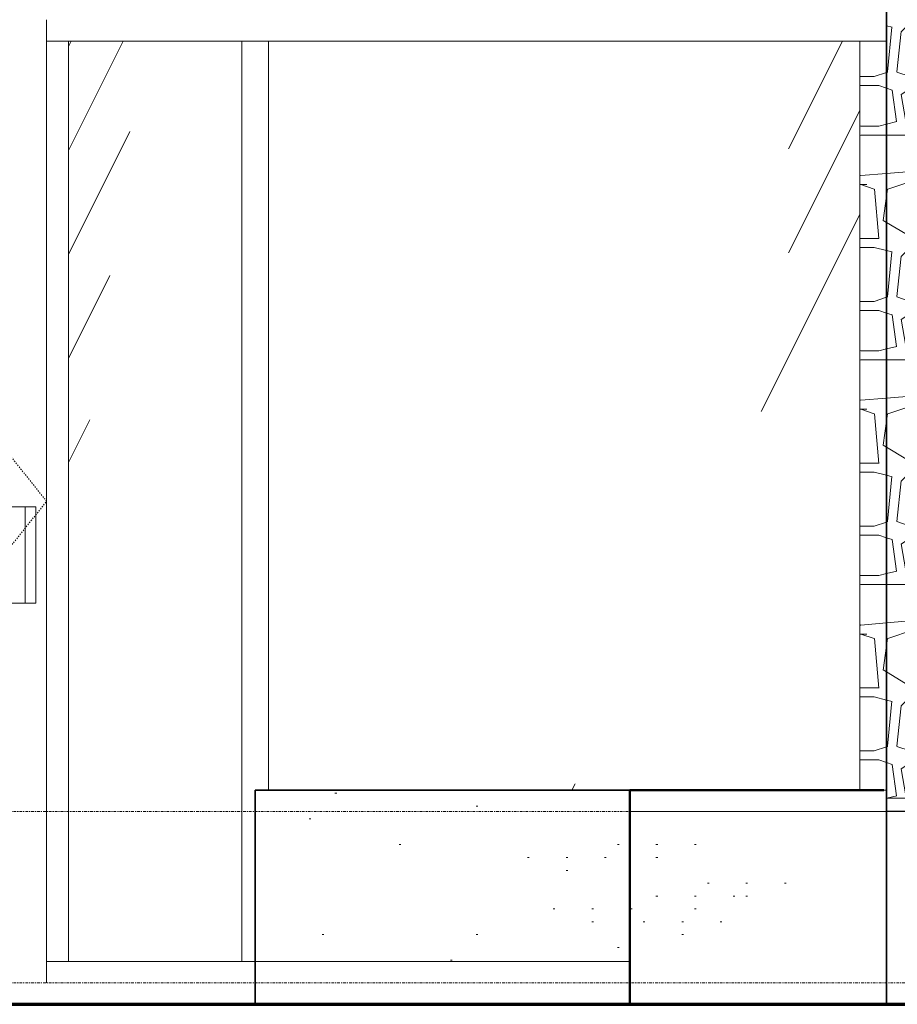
# Model space of a CAD drawing. Header units: inches. Extents: x -108 to 803, y -33 to 183.
# Tile 2 of 18: x 88 to 170, y -18 to 74. Entities that reach past the tile are written whole.
import ezdxf

# ---------------------------------------------------------------- set-up
doc = ezdxf.new("R2010")
doc.units = ezdxf.units.IN
doc.header["$MEASUREMENT"] = 0
doc.linetypes.add('Center 1_4_', pattern=[0.53125, 0.25, -0.09375, 0.09375, -0.09375])
doc.linetypes.add('Dash', pattern=[0.23622, 0.11811, -0.11811])
for name, color, linetype, lineweight in [('A-DETL', 90, 'Continuous', 9), ('A-DOOR', 31, 'Continuous', 9), ('A-FLOR', 192, 'Continuous', 9), ('A-FLOR-LEVL', 51, 'Continuous', 9), ('A-WALL', 90, 'Continuous', 9), ('A-WALL-PATT', 111, 'Continuous', 9)]:
    doc.layers.add(name, color=color, linetype=linetype, lineweight=lineweight)
pattern_1 = [(0, (292.32, 47.664), (0, 21), [1.26, -19.74]), (0, (292.32, 67.824), (0, 21), [1.68, -19.32]), (0, (292.32, 64.044), (0, 21), [1.68, -19.32]), (0, (292.32, 63.204), (0, 21), [5.04, -15.96]), (4.764, (292.32, 59.424), (-5e-05, 20.9995), [5.057, -247.816]), (4.764, (313.32, 59.424), (-5e-05, 20.9995), [5.057, -247.816]), (4.764, (334.32, 59.424), (-5e-05, 20.9995), [5.057, -247.816]), (4.764, (355.32, 59.424), (-5e-05, 20.9995), [5.057, -247.816]), (4.764, (376.32, 59.424), (-5e-05, 20.9995), [5.057, -247.816]), (4.764, (397.32, 59.424), (-5e-05, 20.9995), [5.057, -247.816]), (4.764, (418.32, 59.424), (-5e-05, 20.9995), [5.057, -247.816]), (4.764, (439.32, 59.424), (-5e-05, 20.9995), [5.057, -247.816]), (4.764, (460.32, 59.424), (-5e-05, 20.9995), [5.057, -247.816]), (4.764, (481.32, 59.424), (-5e-05, 20.9995), [5.057, -247.816]), (4.764, (502.32, 59.424), (-5e-05, 20.9995), [5.057, -247.816]), (4.764, (523.32, 59.424), (-5e-05, 20.9995), [5.057, -247.816]), (0, (292.32, 58.584), (0, 21), [0.554, -20.446]), (0, (292.32, 52.704), (0, 21), [1.26, -19.74]), (0, (292.32, 53.544), (0, 21), [0.554, -20.446]), (279.462, (296.099, 66.984), (-0.00021, 20.99967), [2.555, -125.183]), (279.462, (299.459, 62.784), (-0.00021, 20.99967), [2.555, -125.183]), (279.462, (311.219, 62.784), (-0.00021, 20.99967), [2.555, -125.183]), (278.13, (305.759, 62.784), (0.00018, 21.00008), [2.97, -145.523]), (111.801, (302.819, 64.464), (-4e-05, 20.9999), [2.262, -110.827]), (111.801, (323.819, 64.464), (-4e-05, 20.9999), [2.262, -110.827]), (90, (309.96, 64.884), (-21, 1e-15), [2.52, -18.48]), (262.875, (303.239, 57.324), (-0.000254, 21.000197), [3.386, -165.921]), (261.87, (294.839, 58.164), (-0.00018, 21.00008), [2.97, -145.523]), (264.289, (309.959, 58.164), (-0.00025, 21.00026), [4.221, -206.826]), (270, (307.02, 52.704), (21, 1e-15), [4.2, -16.8]), (263.66, (296.099, 51.864), (4e-05, 21.000432), [3.803, -186.36]), (276.34, (301.139, 52.704), (-4e-05, 21.000432), [3.803, -186.36]), (279.462, (303.239, 67.404), (-0.00021, 20.99967), [2.555, -125.183]), (279.462, (308.699, 66.984), (-0.00021, 20.99967), [2.555, -125.183]), (278.13, (312.059, 62.784), (0.00018, 21.00008), [2.97, -145.523]), (279.462, (306.599, 63.204), (-0.00021, 20.99967), [2.555, -125.183]), (262.875, (309.119, 57.744), (-0.000254, 21.000197), [3.386, -165.921]), (282.529, (307.439, 52.284), (0.00036, 21.00017), [3.872, -189.738]), (282.529, (328.439, 52.284), (0.00036, 21.00017), [3.872, -189.738]), (276.34, (300.299, 52.284), (-4e-05, 21.000432), [3.803, -186.36]), (264.289, (295.259, 52.284), (-0.00025, 21.00026), [4.221, -206.826]), (279.462, (298.619, 62.784), (-0.00021, 20.99967), [2.555, -125.183]), (263.66, (304.079, 58.164), (4e-05, 21.000432), [3.803, -186.36]), (275.194, (293.579, 58.164), (-0.000114, 21.00022), [4.639, -227.314]), (0, (304.5, 64.044), (0, 21), [3.36, -17.64]), (6.34, (300.72, 63.204), (-4e-05, 21.0004), [3.803, -186.36]), (6.34, (321.72, 63.204), (-4e-05, 21.0004), [3.803, -186.36]), (6.34, (342.72, 63.204), (-4e-05, 21.0004), [3.803, -186.36]), (6.34, (363.72, 63.204), (-4e-05, 21.0004), [3.803, -186.36]), (6.34, (384.72, 63.204), (-4e-05, 21.0004), [3.803, -186.36]), (6.34, (405.72, 63.204), (-4e-05, 21.0004), [3.803, -186.36]), (6.34, (426.72, 63.204), (-4e-05, 21.0004), [3.803, -186.36]), (6.34, (447.72, 63.204), (-4e-05, 21.0004), [3.803, -186.36]), (6.34, (468.72, 63.204), (-4e-05, 21.0004), [3.803, -186.36]), (9.462, (307.86, 63.624), (-0.0002, 20.9997), [2.555, -125.183]), (9.462, (328.86, 63.624), (-0.0002, 20.9997), [2.555, -125.183]), (9.462, (349.86, 63.624), (-0.0002, 20.9997), [2.555, -125.183]), (9.462, (370.86, 63.624), (-0.0002, 20.9997), [2.555, -125.183]), (9.462, (391.86, 63.624), (-0.0002, 20.9997), [2.555, -125.183]), (9.462, (412.86, 63.624), (-0.0002, 20.9997), [2.555, -125.183]), (352.875, (307.44, 59.844), (-0.0003, 21.0002), [3.386, -165.921]), (352.875, (328.44, 59.844), (-0.0003, 21.0002), [3.386, -165.921]), (352.875, (349.44, 59.844), (-0.0003, 21.0002), [3.386, -165.921]), (352.875, (370.44, 59.844), (-0.0003, 21.0002), [3.386, -165.921]), (352.875, (391.44, 59.844), (-0.0003, 21.0002), [3.386, -165.921]), (352.875, (412.44, 59.844), (-0.0003, 21.0002), [3.386, -165.921]), (352.875, (433.44, 59.844), (-0.0003, 21.0002), [3.386, -165.921]), (352.875, (454.44, 59.844), (-0.0003, 21.0002), [3.386, -165.921]), (348.69, (311.22, 64.464), (0.0004, 20.9997), [2.142, -104.938]), (348.69, (332.22, 64.464), (0.0004, 20.9997), [2.142, -104.938]), (348.69, (353.22, 64.464), (0.0004, 20.9997), [2.142, -104.938]), (348.69, (374.22, 64.464), (0.0004, 20.9997), [2.142, -104.938]), (348.69, (395.22, 64.464), (0.0004, 20.9997), [2.142, -104.938]), (0, (311.22, 58.584), (0, 21), [2.1, -18.9]), (0, (305.34, 59.004), (0, 21), [2.52, -18.48]), (0, (304.92, 53.964), (0, 21), [2.94, -18.06]), (0, (311.22, 53.544), (0, 21), [2.1, -18.9]), (354.806, (308.7, 53.124), (0.0001, 21.0002), [4.639, -227.314]), (354.806, (329.7, 53.124), (0.0001, 21.0002), [4.639, -227.314]), (354.806, (350.7, 53.124), (0.0001, 21.0002), [4.639, -227.314]), (354.806, (371.7, 53.124), (0.0001, 21.0002), [4.639, -227.314]), (354.806, (392.7, 53.124), (0.0001, 21.0002), [4.639, -227.314]), (354.806, (413.7, 53.124), (0.0001, 21.0002), [4.639, -227.314]), (354.806, (434.7, 53.124), (0.0001, 21.0002), [4.639, -227.314]), (354.806, (455.7, 53.124), (0.0001, 21.0002), [4.639, -227.314]), (354.806, (476.7, 53.124), (0.0001, 21.0002), [4.639, -227.314]), (354.806, (497.7, 53.124), (0.0001, 21.0002), [4.639, -227.314]), (354.806, (518.7, 53.124), (0.0001, 21.0002), [4.639, -227.314]), (0, (309.12, 47.664), (0, 21), [4.2, -16.8]), (7.125, (302.4, 47.664), (0.0003, 21.0002), [3.386, -165.921]), (7.125, (323.4, 47.664), (0.0003, 21.0002), [3.386, -165.921]), (7.125, (344.4, 47.664), (0.0003, 21.0002), [3.386, -165.921]), (7.125, (365.4, 47.664), (0.0003, 21.0002), [3.386, -165.921]), (7.125, (386.4, 47.664), (0.0003, 21.0002), [3.386, -165.921]), (7.125, (407.4, 47.664), (0.0003, 21.0002), [3.386, -165.921]), (7.125, (428.4, 47.664), (0.0003, 21.0002), [3.386, -165.921]), (7.125, (449.4, 47.664), (0.0003, 21.0002), [3.386, -165.921]), (7.125, (302.4, 53.124), (0.0003, 21.0002), [3.386, -165.921]), (7.125, (323.4, 53.124), (0.0003, 21.0002), [3.386, -165.921]), (7.125, (344.4, 53.124), (0.0003, 21.0002), [3.386, -165.921]), (7.125, (365.4, 53.124), (0.0003, 21.0002), [3.386, -165.921]), (7.125, (386.4, 53.124), (0.0003, 21.0002), [3.386, -165.921]), (7.125, (407.4, 53.124), (0.0003, 21.0002), [3.386, -165.921]), (7.125, (428.4, 53.124), (0.0003, 21.0002), [3.386, -165.921]), (7.125, (449.4, 53.124), (0.0003, 21.0002), [3.386, -165.921]), (0, (296.94, 47.664), (0, 21), [2.1, -18.9]), (355.601, (296.52, 53.964), (-0.0003, 21), [5.476, -268.33]), (355.601, (317.52, 53.964), (-0.0003, 21), [5.476, -268.33]), (355.601, (338.52, 53.964), (-0.0003, 21), [5.476, -268.33]), (355.601, (359.52, 53.964), (-0.0003, 20.9999), [5.476, -268.33]), (355.601, (380.52, 53.964), (-0.0003, 20.9999), [5.476, -268.33]), (355.601, (401.52, 53.964), (-0.0003, 20.9999), [5.476, -268.33]), (355.601, (422.52, 53.964), (-0.0003, 20.9999), [5.476, -268.33]), (355.601, (443.52, 53.964), (-0.0003, 20.9999), [5.476, -268.33]), (355.601, (464.52, 53.964), (-0.0003, 20.9999), [5.476, -268.33]), (355.601, (485.52, 53.964), (-0.0003, 20.9999), [5.476, -268.33]), (355.601, (506.52, 53.964), (-0.0003, 20.9999), [5.476, -268.33]), (355.601, (527.52, 53.964), (-0.0003, 20.9999), [5.476, -268.33]), (355.601, (548.52, 53.964), (-0.0003, 20.9999), [5.476, -268.33]), (352.875, (297.36, 59.004), (-0.0003, 21.0002), [3.386, -165.921]), (352.875, (318.36, 59.004), (-0.0003, 21.0002), [3.386, -165.921]), (352.875, (339.36, 59.004), (-0.0003, 21.0002), [3.386, -165.921]), (352.875, (360.36, 59.004), (-0.0003, 21.0002), [3.386, -165.921]), (352.875, (381.36, 59.004), (-0.0003, 21.0002), [3.386, -165.921]), (352.875, (402.36, 59.004), (-0.0003, 21.0002), [3.386, -165.921]), (352.875, (423.36, 59.004), (-0.0003, 21.0002), [3.386, -165.921]), (352.875, (444.36, 59.004), (-0.0003, 21.0002), [3.386, -165.921]), (6.34, (300.72, 59.004), (-4e-05, 21.0004), [3.803, -186.36]), (6.34, (321.72, 59.004), (-4e-05, 21.0004), [3.803, -186.36]), (6.34, (342.72, 59.004), (-4e-05, 21.0004), [3.803, -186.36]), (6.34, (363.72, 59.004), (-4e-05, 21.0004), [3.803, -186.36]), (6.34, (384.72, 59.004), (-4e-05, 21.0004), [3.803, -186.36]), (6.34, (405.72, 59.004), (-4e-05, 21.0004), [3.803, -186.36]), (6.34, (426.72, 59.004), (-4e-05, 21.0004), [3.803, -186.36]), (6.34, (447.72, 59.004), (-4e-05, 21.0004), [3.803, -186.36]), (6.34, (468.72, 59.004), (-4e-05, 21.0004), [3.803, -186.36]), (278.13, (295.259, 67.404), (0.00018, 21.00008), [2.97, -145.523]), (0, (297.36, 63.624), (0, 21), [3.78, -17.22]), (353.66, (297.36, 67.824), (4e-05, 21.0004), [3.803, -186.36]), (353.66, (318.36, 67.824), (4e-05, 21.0004), [3.803, -186.36]), (353.66, (339.36, 67.824), (4e-05, 21.0004), [3.803, -186.36]), (353.66, (360.36, 67.824), (4e-05, 21.0004), [3.803, -186.36]), (353.66, (381.36, 67.824), (4e-05, 21.0004), [3.803, -186.36]), (353.66, (402.36, 67.824), (4e-05, 21.0004), [3.803, -186.36]), (353.66, (423.36, 67.824), (4e-05, 21.0004), [3.803, -186.36]), (353.66, (444.36, 67.824), (4e-05, 21.0004), [3.803, -186.36]), (353.66, (465.36, 67.824), (4e-05, 21.0004), [3.803, -186.36]), (7.125, (304.5, 67.824), (0.0003, 21.0002), [3.386, -165.921]), (7.125, (325.5, 67.824), (0.0003, 21.0002), [3.386, -165.921]), (7.125, (346.5, 67.824), (0.0003, 21.0002), [3.386, -165.921]), (7.125, (367.5, 67.824), (0.0003, 21.0002), [3.386, -165.921]), (7.125, (388.5, 67.824), (0.0003, 21.0002), [3.386, -165.921]), (7.125, (409.5, 67.824), (0.0003, 21.0002), [3.386, -165.921]), (7.125, (430.5, 67.824), (0.0003, 21.0002), [3.386, -165.921]), (7.125, (451.5, 67.824), (0.0003, 21.0002), [3.386, -165.921]), (0, (311.22, 67.824), (0, 21), [2.1, -18.9]), (194.036, (299.04, 60.264), (-0.0002, 21), [1.732, -84.854]), (194.036, (320.04, 60.264), (-0.0002, 21), [1.732, -84.854]), (194.036, (341.04, 60.264), (-0.0002, 21), [1.732, -84.854]), (194.036, (362.04, 60.264), (-0.0002, 21), [1.732, -84.854]), (296.565, (307.019, 60.684), (-0.00043, 20.9998), [0.939, -46.018]), (225, (311.639, 60.264), (-2e-15, 20.9997), [1.188, -28.511]), (0, (296.94, 52.704), (0, 21), [2.1, -18.9]), (153.435, (313.319, 59.424), (0.0004, 20.9998), [0.939, -46.018]), (153.435, (334.319, 59.424), (0.0004, 20.9998), [0.939, -46.018]), (198.435, (313.319, 63.204), (0.0003, 20.9997), [1.328, -65.08]), (198.435, (334.319, 63.204), (0.0003, 20.9997), [1.328, -65.08]), (198.435, (355.319, 63.204), (0.0003, 20.9997), [1.328, -65.08]), (341.565, (297.359, 63.204), (-0.0003, 20.9997), [1.328, -65.08]), (341.565, (318.359, 63.204), (-0.0003, 20.9997), [1.328, -65.08]), (341.565, (339.359, 63.204), (-0.0003, 20.9997), [1.328, -65.08]), (326.31, (304.499, 63.624), (-0.0003, 21.0001), [1.514, -74.202]), (326.31, (325.499, 63.624), (-0.0003, 21.0001), [1.514, -74.202]), (326.31, (346.499, 63.624), (-0.0003, 21.0001), [1.514, -74.202]), (303.69, (307.859, 68.244), (0.0003, 21.0001), [1.514, -74.202]), (303.69, (328.859, 68.244), (0.0003, 21.0001), [1.514, -74.202]), (315, (301.139, 67.404), (0, 20.9997), [1.188, -28.511]), (341.565, (293.999, 67.824), (-0.0003, 20.9997), [1.328, -65.08]), (341.565, (314.999, 67.824), (-0.0003, 20.9997), [1.328, -65.08]), (341.565, (335.999, 67.824), (-0.0003, 20.9997), [1.328, -65.08]), (326.31, (305.759, 53.544), (-0.0003, 21.0001), [1.514, -74.202]), (326.31, (326.759, 53.544), (-0.0003, 21.0001), [1.514, -74.202]), (326.31, (347.759, 53.544), (-0.0003, 21.0001), [1.514, -74.202]), (341.565, (299.039, 52.704), (-0.0003, 20.9997), [1.328, -65.08]), (341.565, (320.039, 52.704), (-0.0003, 20.9997), [1.328, -65.08]), (341.565, (341.039, 52.704), (-0.0003, 20.9997), [1.328, -65.08]), (315, (307.859, 59.004), (0, 20.9997), [1.782, -27.917]), (135, (304.499, 64.044), (2e-15, 20.9997), [1.188, -28.511]), (161.565, (311.219, 64.464), (-0.0003, 20.9997), [1.328, -65.08]), (161.565, (332.219, 64.464), (-0.0003, 20.9997), [1.328, -65.08]), (161.565, (353.219, 64.464), (-0.0003, 20.9997), [1.328, -65.08]), (135, (297.359, 63.624), (2e-15, 20.9997), [1.188, -28.511]), (123.69, (300.719, 59.004), (0.0003, 21.0001), [1.514, -74.202]), (123.69, (321.719, 59.004), (0.0003, 21.0001), [1.514, -74.202]), (149.036, (296.519, 53.964), (0.0003, 20.9995), [2.449, -120.001]), (149.036, (317.519, 53.964), (0.0003, 20.9995), [2.449, -120.001]), (149.036, (338.519, 53.964), (0.0003, 20.9995), [2.449, -120.001]), (149.036, (359.519, 53.964), (0.0003, 20.9995), [2.449, -120.001]), (149.036, (380.519, 53.964), (0.0003, 20.9995), [2.449, -120.001]), (161.565, (304.919, 53.964), (-0.0003, 20.9997), [1.328, -65.08]), (161.565, (325.919, 53.964), (-0.0003, 20.9997), [1.328, -65.08]), (161.565, (346.919, 53.964), (-0.0003, 20.9997), [1.328, -65.08]), (165.964, (311.22, 53.544), (0.0002, 21), [1.732, -84.854]), (165.964, (332.22, 53.544), (0.0002, 21), [1.732, -84.854]), (165.964, (353.22, 53.544), (0.0002, 21), [1.732, -84.854]), (165.964, (374.22, 53.544), (0.0002, 21), [1.732, -84.854]), (135, (309.119, 47.664), (2e-15, 20.9997), [1.188, -28.511]), (123.69, (302.399, 47.664), (0.0003, 21.0001), [1.514, -74.202]), (123.69, (323.399, 47.664), (0.0003, 21.0001), [1.514, -74.202]), (161.565, (296.939, 47.664), (-0.0003, 20.9997), [1.328, -65.08]), (161.565, (317.939, 47.664), (-0.0003, 20.9997), [1.328, -65.08]), (161.565, (338.939, 47.664), (-0.0003, 20.9997), [1.328, -65.08]), (18.435, (293.579, 47.664), (0.0003, 20.9997), [1.328, -65.08]), (18.435, (314.579, 47.664), (0.0003, 20.9997), [1.328, -65.08]), (18.435, (335.579, 47.664), (0.0003, 20.9997), [1.328, -65.08]), (18.435, (305.759, 48.084), (0.0003, 20.9997), [1.328, -65.08]), (18.435, (326.759, 48.084), (0.0003, 20.9997), [1.328, -65.08]), (18.435, (347.759, 48.084), (0.0003, 20.9997), [1.328, -65.08]), (26.565, (307.859, 53.964), (-0.0004, 20.9998), [0.939, -46.018]), (26.565, (328.859, 53.964), (-0.0004, 20.9998), [0.939, -46.018]), (26.565, (301.979, 53.544), (-0.0004, 20.9998), [0.939, -46.018]), (26.565, (322.979, 53.544), (-0.0004, 20.9998), [0.939, -46.018]), (14.036, (304.5, 59.424), (-0.0002, 21), [1.732, -84.854]), (14.036, (325.5, 59.424), (-0.0002, 21), [1.732, -84.854]), (14.036, (346.5, 59.424), (-0.0002, 21), [1.732, -84.854]), (14.036, (367.5, 59.424), (-0.0002, 21), [1.732, -84.854]), (18.435, (307.859, 64.044), (0.0003, 20.9997), [1.328, -65.08]), (18.435, (328.859, 64.044), (0.0003, 20.9997), [1.328, -65.08]), (18.435, (349.859, 64.044), (0.0003, 20.9997), [1.328, -65.08]), (14.036, (294, 64.044), (-0.0002, 21), [1.732, -84.854]), (14.036, (315, 64.044), (-0.0002, 21), [1.732, -84.854]), (14.036, (336, 64.044), (-0.0002, 21), [1.732, -84.854]), (14.036, (357, 64.044), (-0.0002, 21), [1.732, -84.854]), (26.565, (301.139, 63.624), (-0.0004, 20.9998), [1.878, -45.079]), (26.565, (322.139, 63.624), (-0.0004, 20.9998), [1.878, -45.079]), (0, (292.32, 53.544), (0, 21), [1.68, -19.32]), (26.565, (299.039, 47.664), (-0.0004, 20.9998), [1.878, -45.079]), (26.565, (320.039, 47.664), (-0.0004, 20.9998), [1.878, -45.079]), (213.69, (308.699, 53.124), (0.0003, 21.0001), [1.514, -74.202]), (213.69, (329.699, 53.124), (0.0003, 21.0001), [1.514, -74.202]), (213.69, (350.699, 53.124), (0.0003, 21.0001), [1.514, -74.202]), (345.964, (293.58, 52.704), (0.0002, 21), [1.732, -84.854]), (345.964, (314.58, 52.704), (0.0002, 21), [1.732, -84.854]), (345.964, (335.58, 52.704), (0.0002, 21), [1.732, -84.854]), (345.964, (356.58, 52.704), (0.0002, 21), [1.732, -84.854]), (225, (296.939, 52.704), (-2e-15, 20.9997), [1.188, -28.511]), (198.435, (297.359, 59.004), (0.0003, 20.9997), [2.656, -63.752]), (198.435, (318.359, 59.004), (0.0003, 20.9997), [2.656, -63.752]), (198.435, (339.359, 59.004), (0.0003, 20.9997), [2.656, -63.752]), (341.565, (292.319, 58.584), (-0.0003, 20.9997), [1.328, -65.08]), (341.565, (313.319, 58.584), (-0.0003, 20.9997), [1.328, -65.08]), (341.565, (334.319, 58.584), (-0.0003, 20.9997), [1.328, -65.08]), (213.69, (305.339, 59.004), (0.0003, 21.0001), [1.514, -74.202]), (213.69, (326.339, 59.004), (0.0003, 21.0001), [1.514, -74.202]), (213.69, (347.339, 59.004), (0.0003, 21.0001), [1.514, -74.202]), (198.435, (311.219, 58.584), (0.0003, 20.9997), [1.328, -65.08]), (198.435, (332.219, 58.584), (0.0003, 20.9997), [1.328, -65.08]), (198.435, (353.219, 58.584), (0.0003, 20.9997), [1.328, -65.08]), (198.435, (307.859, 63.624), (0.0003, 20.9997), [1.328, -65.08]), (198.435, (328.859, 63.624), (0.0003, 20.9997), [1.328, -65.08]), (198.435, (349.859, 63.624), (0.0003, 20.9997), [1.328, -65.08]), (198.435, (300.719, 63.204), (0.0003, 20.9997), [1.328, -65.08]), (198.435, (321.719, 63.204), (0.0003, 20.9997), [1.328, -65.08]), (198.435, (342.719, 63.204), (0.0003, 20.9997), [1.328, -65.08]), (213.69, (297.359, 67.824), (0.0003, 21.0001), [1.514, -74.202]), (213.69, (318.359, 67.824), (0.0003, 21.0001), [1.514, -74.202]), (213.69, (339.359, 67.824), (0.0003, 21.0001), [1.514, -74.202]), (198.435, (311.219, 67.824), (0.0003, 20.9997), [1.328, -65.08]), (198.435, (332.219, 67.824), (0.0003, 20.9997), [1.328, -65.08]), (198.435, (353.219, 67.824), (0.0003, 20.9997), [1.328, -65.08]), (198.435, (304.499, 67.824), (0.0003, 20.9997), [1.328, -65.08]), (198.435, (325.499, 67.824), (0.0003, 20.9997), [1.328, -65.08]), (198.435, (346.499, 67.824), (0.0003, 20.9997), [1.328, -65.08]), (198.435, (302.399, 53.124), (0.0003, 20.9997), [1.328, -65.08]), (198.435, (323.399, 53.124), (0.0003, 20.9997), [1.328, -65.08]), (198.435, (344.399, 53.124), (0.0003, 20.9997), [1.328, -65.08]), (123.69, (311.219, 62.784), (0.0003, 21.0001), [1.514, -74.202]), (123.69, (332.219, 62.784), (0.0003, 21.0001), [1.514, -74.202]), (333.435, (300.719, 58.584), (0.0004, 20.9998), [2.817, -44.14]), (333.435, (321.719, 58.584), (0.0004, 20.9998), [2.817, -44.14])]
pattern_2 = [(63.435, (292.32, 47.24), (-52.163, 156.49), [64.8, -38.88, 64.8, -38.88, -82.426]), (63.435, (292.32, 47.24), (-52.163, 156.49), [-207.36, 0.95, -81.475]), (63.435, (292.32, 47.24), (-52.163, 156.49), [0.95, -206.41, 25.92, -56.506]), (63.435, (289.08, 50.48), (-52.163, 156.49), [51.84, -64.8, 38.88, -38.88, -95.386]), (63.435, (289.08, 50.48), (-52.163, 156.49), [-194.4, 0.95, -94.435]), (63.435, (289.08, 50.48), (-52.163, 156.49), [0.95, -193.45, 45.36, -50.026]), (63.435, (289.08, 60.2), (-52.163, 156.49), [38.88, -77.76, 25.92, -38.88, -108.346]), (63.435, (289.08, 60.2), (-52.163, 156.49), [-181.44, 0.95, -107.395]), (63.435, (289.08, 60.2), (-52.163, 156.49), [0.95, -180.49, 58.32, -50.026]), (63.435, (298.8, 50.48), (-52.163, 156.49), [38.88, -77.76, 32.4, -140.746]), (63.435, (308.52, 60.2), (-52.163, 156.49), [19.44, -97.2, 12.96, -160.186]), (63.435, (292.32, 76.4), (-52.163, 156.49), [12.96, -97.2, 12.96, -51.84, -114.826]), (63.435, (292.32, 76.4), (-52.163, 156.49), [-174.96, 0.95, -113.875]), (63.435, (292.32, 76.4), (-52.163, 156.49), [0.95, -174.01, 32.4, -82.426]), (63.435, (350.64, 66.68), (-52.163, 156.49), [64.8, -97.2, 77.76, -51.322]), (63.435, (350.64, 56.96), (-52.163, 156.49), [90.72, -64.8, 97.2, -38.362]), (63.435, (357.12, 60.2), (-52.163, 156.49), [103.68, -51.84, 77.76, -56.506]), (63.435, (366.84, 69.92), (-52.163, 156.49), [64.8, -90.72, 51.84, -82.426]), (63.435, (357.12, 89.36), (-52.163, 156.49), [32.4, -129.6, 38.88, -88.906]), (63.435, (376.56, 79.64), (-52.163, 156.49), [25.92, -129.6, 25.92, -108.346])]
pattern_3 = [(0, (372.72, 88.04), (0, 120), [0.158, -119.842]), (0, (309.12, 50.84), (0, 120), [0.16, -119.84]), (0, (346.32, 48.44), (0, 120), [0.158, -119.842]), (0, (375.12, 79.64), (0, 120), [0.158, -119.842]), (0, (358.32, 139.64), (0, 120), [0.158, -119.842]), (0, (298.32, 138.44), (0, 120), [0.158, -119.842]), (0, (322.32, 106.04), (0, 120), [0.158, -119.842]), (0, (328.32, 101.24), (0, 120), [0.158, -119.842]), (0, (391.92, 113.24), (0, 120), [0.158, -119.842]), (0, (395.52, 112.04), (0, 120), [0.158, -119.842]), (0, (395.52, 113.24), (0, 120), [0.158, -119.842]), (0, (399.12, 113.24), (0, 120), [0.158, -119.842]), (0, (375.12, 115.64), (0, 120), [0.158, -119.842]), (0, (378.72, 114.44), (0, 120), [0.158, -119.842]), (0, (378.72, 115.64), (0, 120), [0.158, -119.842]), (0, (382.32, 115.64), (0, 120), [0.158, -119.842]), (0, (385.92, 109.64), (0, 120), [0.158, -119.842]), (0, (389.52, 108.44), (0, 120), [0.158, -119.842]), (0, (389.52, 109.64), (0, 120), [0.158, -119.842]), (0, (393.12, 109.64), (0, 120), [0.158, -119.842]), (0, (387.12, 112.04), (0, 120), [0.158, -119.842]), (0, (390.72, 110.84), (0, 120), [0.158, -119.842]), (0, (390.72, 112.04), (0, 120), [0.158, -119.842]), (0, (394.32, 112.04), (0, 120), [0.158, -119.842]), (0, (377.52, 110.84), (0, 120), [0.158, -119.842]), (0, (381.12, 109.64), (0, 120), [0.158, -119.842]), (0, (381.12, 110.84), (0, 120), [0.158, -119.842]), (0, (384.72, 110.84), (0, 120), [0.158, -119.842]), (0, (383.52, 116.84), (0, 120), [0.158, -119.842]), (0, (387.12, 115.64), (0, 120), [0.158, -119.842]), (0, (387.12, 116.84), (0, 120), [0.158, -119.842]), (0, (390.72, 116.84), (0, 120), [0.158, -119.842]), (0, (334.32, 113.24), (0, 120), [0.158, -119.842]), (0, (337.92, 112.04), (0, 120), [0.158, -119.842]), (0, (337.92, 113.24), (0, 120), [0.158, -119.842]), (0, (341.52, 113.24), (0, 120), [0.158, -119.842]), (0, (331.92, 119.24), (0, 120), [0.158, -119.842]), (0, (335.52, 118.04), (0, 120), [0.158, -119.842]), (0, (335.52, 119.24), (0, 120), [0.158, -119.842]), (0, (339.12, 119.24), (0, 120), [0.158, -119.842]), (0, (384.72, 139.64), (0, 120), [0.158, -119.842]), (0, (388.32, 138.44), (0, 120), [0.158, -119.842]), (0, (388.32, 139.64), (0, 120), [0.158, -119.842]), (0, (391.92, 139.64), (0, 120), [0.158, -119.842]), (0, (322.32, 152.84), (0, 120), [0.158, -119.842]), (0, (325.92, 151.64), (0, 120), [0.158, -119.842]), (0, (325.92, 152.84), (0, 120), [0.158, -119.842]), (0, (329.52, 152.84), (0, 120), [0.158, -119.842]), (0, (312.72, 124.04), (0, 120), [0.158, -119.842]), (0, (316.32, 122.84), (0, 120), [0.158, -119.842]), (0, (316.32, 124.04), (0, 120), [0.158, -119.842]), (0, (319.92, 124.04), (0, 120), [0.158, -119.842]), (0, (394.32, 143.24), (0, 120), [0.158, -119.842]), (0, (397.92, 142.04), (0, 120), [0.158, -119.842]), (0, (397.92, 143.24), (0, 120), [0.158, -119.842]), (0, (401.52, 143.24), (0, 120), [0.158, -119.842]), (0, (304.32, 124.04), (0, 120), [0.16, -119.84]), (0, (307.92, 122.84), (0, 120), [0.158, -119.842]), (0, (307.92, 124.04), (0, 120), [0.158, -119.842]), (0, (311.52, 124.04), (0, 120), [0.158, -119.842]), (0, (384.72, 154.04), (0, 120), [0.158, -119.842]), (0, (377.52, 150.44), (0, 120), [0.158, -119.842]), (0, (371.52, 155.24), (0, 120), [0.158, -119.842]), (0, (369.12, 152.84), (0, 120), [0.158, -119.842]), (0, (370.32, 120.44), (0, 120), [0.158, -119.842]), (0, (363.12, 116.84), (0, 120), [0.158, -119.842]), (0, (357.12, 121.64), (0, 120), [0.158, -119.842]), (0, (354.72, 119.24), (0, 120), [0.158, -119.842]), (0, (383.52, 107.24), (0, 120), [0.158, -119.842]), (0, (376.32, 103.64), (0, 120), [0.158, -119.842]), (0, (370.32, 108.44), (0, 120), [0.158, -119.842]), (0, (367.92, 106.04), (0, 120), [0.158, -119.842]), (0, (346.32, 120.44), (0, 120), [0.158, -119.842]), (0, (339.12, 116.84), (0, 120), [0.158, -119.842]), (0, (333.12, 121.64), (0, 120), [0.158, -119.842]), (0, (330.72, 119.24), (0, 120), [0.158, -119.842]), (0, (351.12, 131.24), (0, 120), [0.158, -119.842]), (0, (343.92, 127.64), (0, 120), [0.158, -119.842]), (0, (337.92, 132.44), (0, 120), [0.158, -119.842]), (0, (335.52, 130.04), (0, 120), [0.158, -119.842]), (0, (408.72, 127.64), (0, 120), [0.158, -119.842]), (0, (401.52, 124.04), (0, 120), [0.158, -119.842]), (0, (395.52, 128.84), (0, 120), [0.158, -119.842]), (0, (393.12, 126.44), (0, 120), [0.158, -119.842]), (0, (361.92, 97.64), (0, 120), [0.158, -119.842]), (0, (354.72, 94.04), (0, 120), [0.158, -119.842]), (0, (348.72, 98.84), (0, 120), [0.158, -119.842]), (0, (346.32, 96.44), (0, 120), [0.158, -119.842]), (0, (355.92, 108.44), (0, 120), [0.158, -119.842]), (0, (348.72, 104.84), (0, 120), [0.158, -119.842]), (0, (342.72, 109.64), (0, 120), [0.158, -119.842]), (0, (340.32, 107.24), (0, 120), [0.158, -119.842]), (0, (384.72, 132.44), (0, 120), [0.158, -119.842]), (0, (377.52, 128.84), (0, 120), [0.158, -119.842]), (0, (371.52, 133.64), (0, 120), [0.158, -119.842]), (0, (369.12, 131.24), (0, 120), [0.158, -119.842]), (0, (407.52, 80.84), (0, 120), [0.158, -119.842]), (0, (400.32, 77.24), (0, 120), [0.158, -119.842]), (0, (394.32, 82.04), (0, 120), [0.158, -119.842]), (0, (391.92, 79.64), (0, 120), [0.158, -119.842]), (0, (347.52, 77.24), (0, 120), [0.158, -119.842]), (0, (340.32, 73.64), (0, 120), [0.158, -119.842]), (0, (334.32, 78.44), (0, 120), [0.158, -119.842]), (0, (331.92, 76.04), (0, 120), [0.158, -119.842]), (0, (310.32, 102.44), (0, 120), [0.16, -119.84]), (0, (303.12, 98.84), (0, 120), [0.16, -119.84]), (0, (297.12, 103.64), (0, 120), [0.16, -119.84]), (0, (294.72, 101.24), (0, 120), [0.16, -119.84]), (0, (328.32, 137.24), (0, 120), [0.158, -119.842]), (0, (321.12, 133.64), (0, 120), [0.158, -119.842]), (0, (315.12, 138.44), (0, 120), [0.158, -119.842]), (0, (312.72, 136.04), (0, 120), [0.158, -119.842]), (0, (312.72, 157.64), (0, 120), [0.158, -119.842]), (0, (305.52, 154.04), (0, 120), [0.158, -119.842]), (0, (299.52, 158.84), (0, 120), [0.158, -119.842]), (0, (297.12, 156.44), (0, 120), [0.158, -119.842]), (0, (407.52, 161.24), (0, 120), [0.158, -119.842]), (0, (400.32, 157.64), (0, 120), [0.158, -119.842]), (0, (394.32, 162.44), (0, 120), [0.158, -119.842]), (0, (391.92, 160.04), (0, 120), [0.158, -119.842]), (0, (348.72, 80.84), (0, 120), [0.158, -119.842]), (0, (351.12, 83.24), (0, 120), [0.158, -119.842]), (0, (357.12, 78.44), (0, 120), [0.158, -119.842]), (0, (364.32, 82.04), (0, 120), [0.158, -119.842]), (0, (299.52, 113.24), (0, 120), [0.16, -119.84]), (0, (307.92, 113.24), (0, 120), [0.16, -119.84]), (0, (307.92, 116.84), (0, 120), [0.16, -119.84]), (0, (310.32, 119.24), (0, 120), [0.158, -119.842]), (0, (306.72, 120.44), (0, 120), [0.16, -119.84]), (0, (313.92, 121.64), (0, 120), [0.158, -119.842]), (0, (316.32, 120.44), (0, 120), [0.158, -119.842]), (0, (313.92, 118.04), (0, 120), [0.158, -119.842]), (0, (317.52, 116.84), (0, 120), [0.158, -119.842]), (0, (317.52, 118.04), (0, 120), [0.158, -119.842]), (0, (321.12, 118.04), (0, 120), [0.158, -119.842]), (0, (319.92, 121.64), (0, 120), [0.158, -119.842]), (0, (383.52, 142.04), (0, 120), [0.158, -119.842]), (0, (391.92, 142.04), (0, 120), [0.158, -119.842]), (0, (391.92, 145.64), (0, 120), [0.158, -119.842]), (0, (394.32, 148.04), (0, 120), [0.158, -119.842]), (0, (390.72, 149.24), (0, 120), [0.158, -119.842]), (0, (397.92, 150.44), (0, 120), [0.158, -119.842]), (0, (400.32, 149.24), (0, 120), [0.158, -119.842]), (0, (397.92, 146.84), (0, 120), [0.158, -119.842]), (0, (401.52, 145.64), (0, 120), [0.158, -119.842]), (0, (401.52, 146.84), (0, 120), [0.158, -119.842]), (0, (405.12, 146.84), (0, 120), [0.158, -119.842]), (0, (403.92, 150.44), (0, 120), [0.158, -119.842]), (0, (381.12, 91.64), (0, 120), [0.158, -119.842]), (0, (389.52, 91.64), (0, 120), [0.158, -119.842]), (0, (389.52, 95.24), (0, 120), [0.158, -119.842]), (0, (391.92, 97.64), (0, 120), [0.158, -119.842]), (0, (388.32, 98.84), (0, 120), [0.158, -119.842]), (0, (395.52, 100.04), (0, 120), [0.158, -119.842]), (0, (397.92, 98.84), (0, 120), [0.158, -119.842]), (0, (395.52, 96.44), (0, 120), [0.158, -119.842]), (0, (399.12, 95.24), (0, 120), [0.158, -119.842]), (0, (399.12, 96.44), (0, 120), [0.158, -119.842]), (0, (402.72, 96.44), (0, 120), [0.158, -119.842]), (0, (401.52, 100.04), (0, 120), [0.158, -119.842]), (0, (301.92, 90.44), (0, 120), [0.16, -119.84]), (0, (317.52, 88.04), (0, 120), [0.16, -119.84]), (0, (310.32, 79.64), (0, 120), [0.16, -119.84]), (0, (323.52, 90.44), (0, 120), [0.16, -119.84]), (0, (325.92, 79.64), (0, 120), [0.16, -119.84]), (0, (333.12, 86.84), (0, 120), [0.158, -119.842]), (0, (331.92, 89.24), (0, 120), [0.158, -119.842]), (0, (325.92, 146.84), (0, 120), [0.158, -119.842]), (0, (334.32, 148.04), (0, 120), [0.158, -119.842]), (0, (336.72, 150.44), (0, 120), [0.158, -119.842]), (0, (340.32, 156.44), (0, 120), [0.158, -119.842]), (0, (343.92, 158.84), (0, 120), [0.158, -119.842]), (0, (334.32, 157.64), (0, 120), [0.158, -119.842]), (0, (333.12, 158.84), (0, 120), [0.158, -119.842]), (0, (331.92, 161.24), (0, 120), [0.158, -119.842]), (0, (331.92, 155.24), (0, 120), [0.158, -119.842]), (0, (330.72, 156.44), (0, 120), [0.158, -119.842]), (0, (328.32, 157.64), (0, 120), [0.158, -119.842]), (0, (324.72, 161.24), (0, 120), [0.158, -119.842]), (0, (323.52, 160.04), (0, 120), [0.158, -119.842]), (0, (319.92, 158.84), (0, 120), [0.158, -119.842]), (0, (321.12, 156.44), (0, 120), [0.158, -119.842]), (0, (324.72, 157.64), (0, 120), [0.158, -119.842]), (0, (324.72, 155.24), (0, 120), [0.158, -119.842]), (0, (342.72, 145.64), (0, 120), [0.158, -119.842]), (0, (349.92, 149.24), (0, 120), [0.158, -119.842]), (0, (360.72, 156.44), (0, 120), [0.158, -119.842]), (0, (369.12, 145.64), (0, 120), [0.158, -119.842]), (0, (379.92, 70.04), (0, 120), [0.158, -119.842]), (0, (391.92, 62.84), (0, 120), [0.158, -119.842]), (0, (391.92, 55.64), (0, 120), [0.158, -119.842]), (0, (396.72, 58.04), (0, 120), [0.158, -119.842]), (0, (401.52, 56.84), (0, 120), [0.158, -119.842]), (0, (402.72, 61.64), (0, 120), [0.158, -119.842]), (0, (407.52, 56.84), (0, 120), [0.158, -119.842]), (0, (411.12, 59.24), (0, 120), [0.158, -119.842]), (0, (409.92, 66.44), (0, 120), [0.158, -119.842]), (0, (403.92, 70.04), (0, 120), [0.158, -119.842]), (0, (397.92, 67.64), (0, 120), [0.158, -119.842]), (0, (388.32, 70.04), (0, 120), [0.158, -119.842]), (0, (389.52, 67.64), (0, 120), [0.158, -119.842]), (0, (384.72, 64.04), (0, 120), [0.158, -119.842]), (0, (385.92, 60.44), (0, 120), [0.158, -119.842]), (0, (382.32, 60.44), (0, 120), [0.158, -119.842]), (0, (382.32, 59.24), (0, 120), [0.158, -119.842]), (0, (378.72, 60.44), (0, 120), [0.158, -119.842]), (0, (381.12, 62.84), (0, 120), [0.158, -119.842]), (0, (378.72, 64.04), (0, 120), [0.158, -119.842]), (0, (381.12, 67.64), (0, 120), [0.158, -119.842]), (0, (376.32, 67.64), (0, 120), [0.158, -119.842]), (0, (378.72, 71.24), (0, 120), [0.158, -119.842]), (0, (376.32, 70.04), (0, 120), [0.158, -119.842]), (0, (372.72, 68.84), (0, 120), [0.158, -119.842]), (0, (370.32, 65.24), (0, 120), [0.158, -119.842]), (0, (371.52, 62.84), (0, 120), [0.158, -119.842]), (0, (375.12, 61.64), (0, 120), [0.158, -119.842]), (0, (372.72, 59.24), (0, 120), [0.158, -119.842]), (0, (372.72, 55.64), (0, 120), [0.158, -119.842]), (0, (364.32, 55.64), (0, 120), [0.158, -119.842]), (0, (361.92, 66.44), (0, 120), [0.158, -119.842]), (0, (348.72, 55.64), (0, 120), [0.158, -119.842]), (0, (355.92, 64.04), (0, 120), [0.158, -119.842]), (0, (340.32, 66.44), (0, 120), [0.158, -119.842]), (0, (329.52, 59.24), (0, 120), [0.16, -119.84]), (0, (322.32, 55.64), (0, 120), [0.16, -119.84]), (0, (304.32, 65.24), (0, 120), [0.16, -119.84]), (0, (304.32, 67.64), (0, 120), [0.16, -119.84]), (0, (300.72, 66.44), (0, 120), [0.16, -119.84]), (0, (299.52, 68.84), (0, 120), [0.16, -119.84]), (0, (303.12, 70.04), (0, 120), [0.16, -119.84]), (0, (304.32, 71.24), (0, 120), [0.16, -119.84]), (0, (307.92, 67.64), (0, 120), [0.16, -119.84]), (0, (310.32, 66.44), (0, 120), [0.16, -119.84]), (0, (311.52, 65.24), (0, 120), [0.16, -119.84]), (0, (311.52, 71.24), (0, 120), [0.16, -119.84]), (0, (312.72, 68.84), (0, 120), [0.16, -119.84]), (0, (313.92, 67.64), (0, 120), [0.16, -119.84]), (0, (323.52, 68.84), (0, 120), [0.16, -119.84]), (0, (319.92, 66.44), (0, 120), [0.16, -119.84]), (0, (316.32, 60.44), (0, 120), [0.16, -119.84]), (0, (313.92, 58.04), (0, 120), [0.16, -119.84]), (0, (305.52, 56.84), (0, 120), [0.16, -119.84])]

# ---------------------------------------------------------------- blocks, each defined once
blk = doc.blocks.new('Planitar - Single Door - 3_-0 x 6_-8_-5508868-Front')
at = {"layer": 'A-DOOR', "linetype": 'Dash'}
for p, q in [((90.25, 29), (54.25, 74)), ((54.25, -16), (90.25, 29))]:
    blk.add_line(p, q, dxfattribs=at)
at = {"layer": 'A-DOOR'}
for p, q in [((86.744, 28.494), (85.744, 28.494)), ((85.744, 28.494), (85.744, 19.494)), ((88.244, 28.494), (86.744, 28.494)), ((86.744, 27.244), (86.744, 28.494)), ((88.244, 28.494), (88.244, 27.244)), ((89.244, 28.494), (88.244, 28.494)), ((89.244, 19.494), (89.244, 28.494)), ((86.744, 20.744), (86.744, 27.244)), ((88.244, 27.244), (88.244, 20.744)), ((86.744, 19.494), (86.744, 20.744)), ((88.244, 20.744), (88.244, 19.494)), ((85.744, 19.494), (86.744, 19.494)), ((86.744, 19.494), (88.244, 19.494)), ((88.244, 19.494), (89.244, 19.494))]:
    blk.add_line(p, q, dxfattribs=at)
blk = doc.blocks.new('Planitar - Swap_Full Glass_Panel - Planitar - Swap_Full Glass_Panel-5508870-Front')
at = {"layer": 'A-DOOR'}
h = blk.add_hatch(dxfattribs=at)
h.set_pattern_fill('FP_2', color=256, style=0, pattern_type=2)
h.set_pattern_definition(pattern_2)
h.paths.add_polyline_path([(59.5, -10.75), (85, -10.75), (85, 68.75), (59.5, 68.75), (59.5, -7.226)], flags=0)
for p, q in [((54.25, -14), (54.25, 72)), ((90.25, 72), (90.25, -14)), ((59.25, 69), (59.25, -11)), ((59.25, 69), (85.25, 69)), ((85.25, -11), (85.25, 69)), ((59.25, 69), (59.25, -11)), ((85.25, 69), (59.25, 69)), ((59.5, 68.75), (59.25, 69)), ((59.5, -10.75), (59.5, 68.75)), ((59.5, 68.75), (85, 68.75)), ((85.25, 69), (85, 68.75)), ((85, 68.75), (85, -10.75)), ((85.25, -11), (85.25, 69)), ((59.5, -10.75), (59.25, -11)), ((59.25, -11), (85.25, -11)), ((59.25, -11), (85.25, -11)), ((85, -10.75), (59.5, -10.75)), ((85.25, -11), (85, -10.75))]:
    blk.add_line(p, q, dxfattribs=at)

msp = doc.modelspace()

# ---------------------------------------------------------------- hatches: boundary and pattern name
at = {"layer": 'A-WALL-PATT'}
h = msp.add_hatch(dxfattribs=at)
h.set_pattern_fill('FP_1', color=256, style=0, pattern_type=2)
h.set_pattern_definition(pattern_1)
h.paths.add_polyline_path([(188, 0), (188, 32.284), (183.069, 32.62), (183.069, 0)], flags=0)
h.paths.add_polyline_path([(182.085, 0), (182.085, 32.687), (172.734, 33.325), (172.734, 33.396), (172.242, 33.396), (172.242, 1.25), (177.25, 1.25), (177.25, 0)], flags=0)
h.paths.add_polyline_path([(170.75, 1.25), (171.258, 1.25), (171.258, 33.396), (170.766, 33.396), (170.766, 35.365), (172.734, 35.365), (172.734, 35.298), (188, 34.257), (188, 132), (168.75, 132), (168.75, 1.25)], flags=0)
h = msp.add_hatch(dxfattribs=at)
h.set_pattern_fill('FP_2', color=256, style=0, pattern_type=2)
h.set_pattern_definition(pattern_2)
h.paths.add_polyline_path([(40.75, -14), (53.25, -14), (53.25, 72), (40.75, 72), (40.75, 37.251)], flags=0)
h.paths.add_polyline_path([(108.5, -14), (108.5, 72), (92.288, 72), (92.288, -14), (104.419, -14)], flags=0)
h.paths.add_polyline_path([(38.25, -14), (38.202, 72), (35.5, 72), (35.5, -12), (34.992, -12), (34.992, -14), (35.5, -14)], flags=0)
h.paths.add_polyline_path([(156.968, 2), (166.25, 2), (166.25, 72), (111, 72), (111, 2), (156.509, 2)], flags=0)
h = msp.add_hatch(dxfattribs=at)
h.set_pattern_fill('FP_1', color=256, style=0, pattern_type=2)
h.set_pattern_definition(pattern_1)
h.paths.add_polyline_path([(166.25, 2), (168.75, 2), (168.75, 72), (166.25, 72), (166.25, 37.251)], flags=0)
h = msp.add_hatch(dxfattribs=at)
h.set_pattern_fill('FP_3', color=256, style=0, pattern_type=2)
h.set_pattern_definition(pattern_3)
h.paths.add_polyline_path([(109.75, -16), (144.75, -16), (144.75, 2), (109.75, 2), (109.75, 0)], flags=0)
h.paths.add_polyline_path([(168.75, 0), (170.75, 0), (170.75, 1.25), (168.75, 1.25)], flags=0)
h = msp.add_hatch(dxfattribs=at)
h.set_pattern_fill('FP_3', color=256, style=0, pattern_type=2)
h.set_pattern_definition(pattern_3)
h.paths.add_polyline_path([(156.968, -16), (170.75, -16), (170.75, 0), (144.75, 0), (144.75, -16)], flags=0)

# ---------------------------------------------------------------- linework, layer by layer
at = {"layer": 'A-DETL', "lineweight": 35}
for p, q in [((168.75, -18), (168.75, 132)), ((109.75, 2), (144.836, 2)), ((109.75, -18), (109.75, 2)), ((168.75, 0), (168.75, -18)), ((168.75, -18), (109.75, -18))]:
    msp.add_line(p, q, dxfattribs=at)
at = {"layer": 'A-DETL', "lineweight": 50}
for p, q in [((168.5, 2), (144.75, 2)), ((144.75, 2), (144.75, -18))]:
    msp.add_line(p, q, dxfattribs=at)
at = {"layer": 'A-DETL', "lineweight": 25}
msp.add_line((170.75, 0), (168.75, 0), dxfattribs=at)
at = {"layer": 'A-DETL', "lineweight": 70}
msp.add_line((8.492, -18), (644.492, -18), dxfattribs=at)
at = {"layer": 'A-FLOR'}
for p, q in [((144.75, 2), (168.75, 2)), ((144.75, 2), (144.75, 0)), ((168.75, 1.25), (168.75, 0))]:
    msp.add_line(p, q, dxfattribs=at)
at = {"layer": 'A-FLOR-LEVL', "linetype": 'Center 1_4_'}
for p, q in [((-108.089, 0), (803.37, 0)), ((-108.089, -16), (713.079, -16))]:
    msp.add_line(p, q, dxfattribs=at)
at = {"layer": 'A-WALL'}
for p, q in [((90.25, 74), (90.25, 72)), ((168.75, 74), (168.75, 1.25)), ((90.25, 72), (168.75, 72)), ((92.288, -14), (92.288, 72)), ((108.5, 72), (108.5, -14)), ((111, 2), (111, 72)), ((166.25, 72), (166.25, 2)), ((144.75, 2), (109.75, 2)), ((109.75, 2), (109.75, -16)), ((168.75, 1.25), (177.25, 1.25)), ((170.75, 0), (144.75, 0)), ((144.75, 0), (144.75, -16)), ((144.75, -14), (90.25, -14)), ((90.25, -14), (90.25, -16))]:
    msp.add_line(p, q, dxfattribs=at)

# ---------------------------------------------------------------- block references
at = {"layer": 'A-DOOR'}
for name in ['Planitar - Single Door - 3_-0 x 6_-8_-5508868-Front', 'Planitar - Swap_Full Glass_Panel - Planitar - Swap_Full Glass_Panel-5508870-Front']:
    msp.add_blockref(name, (0, 0), dxfattribs=at)

doc.saveas('drawing.dxf')
